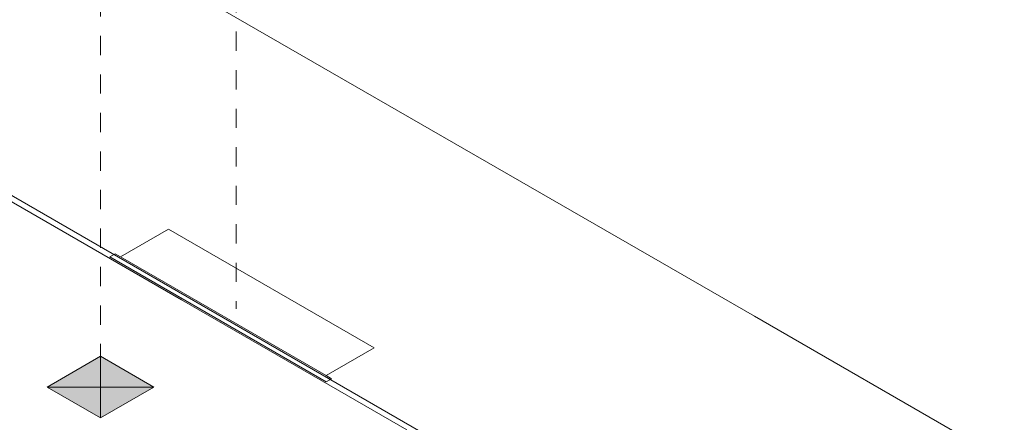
# Model space of a CAD drawing. Header units: millimetres. Extents: x 4480191 to 4481199, y -30324204 to -30323479.
# Tile 48 of 243: x 4480381.91 to 4480388.29, y -30324086.61 to -30324083.99. Entities that reach past the tile are written whole.
import ezdxf

# ---------------------------------------------------------------- set-up
doc = ezdxf.new("R2010")
doc.units = ezdxf.units.MM
doc.linetypes.add('JIS_02_1.2', pattern=[0.25, 0.125, -0.125])
for name, color, linetype, lineweight in [('Caixas de passagem', 134, 'Continuous', 5), ('Caixas de passagem - Hachuras', 174, 'Continuous', 5), ('DI-Pontilhado', 7, 'JIS_02_1.2', 9), ('EL-Quadro de distribuição', 251, 'Continuous', 18), ('IFC-Parede padrão-Contorno', 44, 'Continuous', 5)]:
    doc.layers.add(name, color=color, linetype=linetype, lineweight=lineweight)

msp = doc.modelspace()

# ---------------------------------------------------------------- hatches: boundary and pattern name
at = {"layer": 'Caixas de passagem - Hachuras', "linetype": 'Continuous'}
for points in [[(4480382.0859, -30324086.3786), (4480382.4323, -30324086.3786), (4480382.4323, -30324086.1786)], [(4480382.4323, -30324086.1786), (4480382.4323, -30324086.3786), (4480382.7787, -30324086.3786)], [(4480382.0859, -30324086.3786), (4480382.4323, -30324086.5786), (4480382.4323, -30324086.3786)], [(4480382.4323, -30324086.3786), (4480382.4323, -30324086.5786), (4480382.7787, -30324086.3786)]]:
    msp.add_hatch(color=174, dxfattribs=at).paths.add_polyline_path(points)

# ---------------------------------------------------------------- linework, layer by layer
at = {"layer": 'Caixas de passagem'}
for p, q in [((4480382.0859, -30324086.3786), (4480382.4323, -30324086.1786)), ((4480382.4323, -30324086.1786), (4480382.7787, -30324086.3786)), ((4480382.4323, -30324086.1786), (4480382.4323, -30324086.5786)), ((4480382.4323, -30324086.5786), (4480382.0859, -30324086.3786)), ((4480382.7787, -30324086.3786), (4480382.0859, -30324086.3786)), ((4480382.7787, -30324086.3786), (4480382.4323, -30324086.5786))]:
    msp.add_line(p, q, dxfattribs=at)
at = {"layer": 'DI-Pontilhado'}
for p, q in [((4480382.4323, -30324076.0986), (4480382.4323, -30324086.3786)), ((4480383.3112, -30324081.0711), (4480383.3112, -30324085.8711))]:
    msp.add_line(p, q, dxfattribs=at)
at = {"layer": 'EL-Quadro de distribuição'}
for p, q in [((4480382.8737, -30324085.3537), (4480382.562, -30324085.5337)), ((4480384.2074, -30324086.1237), (4480382.8737, -30324085.3537)), ((4480382.5273, -30324085.5137), (4480382.4927, -30324085.5337)), ((4480382.562, -30324085.5337), (4480382.5273, -30324085.5137)), ((4480382.4927, -30324085.5337), (4480383.8956, -30324086.3437)), ((4480382.562, -30324085.5337), (4480383.8956, -30324086.3037)), ((4480383.8956, -30324086.3037), (4480384.2074, -30324086.1237)), ((4480383.9303, -30324086.3237), (4480383.8956, -30324086.3037)), ((4480383.8956, -30324086.3437), (4480383.9303, -30324086.3237))]:
    msp.add_line(p, q, dxfattribs=at)
at = {"layer": 'IFC-Parede padrão-Contorno', "color": 8, "lineweight": 5}
for p, q in [((4480379.7213, -30324081.9041), (4480386.0607, -30324085.5642)), ((4480377.6378, -30324082.7012), (4480401.2912, -30324096.3575)), ((4480380.4339, -30324084.3556), (4480382.9582, -30324085.8129)), ((4480386.0607, -30324085.5642), (4480386.6726, -30324085.9175)), ((4480382.9582, -30324085.8129), (4480384.4176, -30324086.6556)), ((4480386.6726, -30324085.9175), (4480417.4271, -30324103.6736))]:
    msp.add_line(p, q, dxfattribs=at)

doc.saveas('drawing.dxf')
